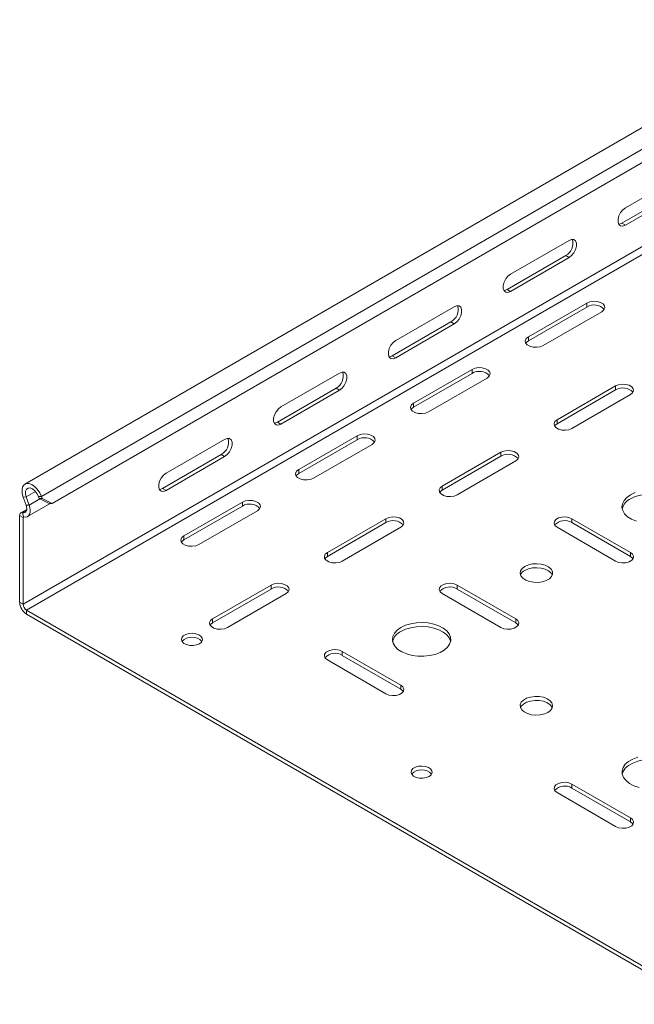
# Model space of a CAD drawing. Header units: millimetres. Extents: x -771 to 2233, y -1470 to 82.
# Tile 1 of 23: x -771 to -582, y -1385 to -1082. Entities that reach past the tile are written whole.
import ezdxf

# ---------------------------------------------------------------- set-up
doc = ezdxf.new("R2010")
doc.units = ezdxf.units.MM

msp = doc.modelspace()

# ---------------------------------------------------------------- linework, layer by layer
at = {"color": 7, "linetype": 'Continuous', "lineweight": 15}
for p, q in [((-521.67, -1081.98), (-769.16, -1224.85)), ((-517.5, -1090.37), (-760.75, -1230.79)), ((-584.3, -1139.87), (-566.27, -1129.46)), ((-567.33, -1134.15), (-585.36, -1144.56)), ((-566.27, -1134.76), (-584.3, -1145.17)), ((-619.65, -1160.28), (-601.62, -1149.87)), ((-602.68, -1154.56), (-620.71, -1164.97)), ((-601.62, -1155.17), (-619.65, -1165.58)), ((-596.14, -1169.16), (-614.17, -1179.57)), ((-655.01, -1180.69), (-636.98, -1170.28)), ((-596.14, -1170.38), (-614.17, -1180.79)), ((-609.58, -1182.22), (-591.55, -1171.81)), ((-638.04, -1174.97), (-656.07, -1185.38)), ((-636.98, -1175.58), (-655.01, -1185.99)), ((-631.5, -1189.57), (-649.53, -1199.98)), ((-690.36, -1201.1), (-672.33, -1190.69)), ((-631.5, -1190.79), (-649.53, -1201.2)), ((-644.93, -1202.63), (-626.9, -1192.22)), ((-673.39, -1195.38), (-691.42, -1205.79)), ((-672.33, -1195.99), (-690.36, -1206.4)), ((-587.3, -1194.67), (-605.33, -1205.08)), ((-587.3, -1195.89), (-605.33, -1206.3)), ((-600.74, -1207.73), (-582.71, -1197.32)), ((-725.72, -1221.51), (-707.69, -1211.1)), ((-666.85, -1209.98), (-684.88, -1220.39)), ((-666.85, -1211.2), (-684.88, -1221.61)), ((-680.29, -1223.04), (-662.26, -1212.63)), ((-708.75, -1215.79), (-726.78, -1226.2)), ((-707.69, -1216.4), (-725.72, -1226.81)), ((-622.66, -1215.08), (-640.69, -1225.49)), ((-622.66, -1216.3), (-640.69, -1226.71)), ((-636.09, -1228.14), (-618.06, -1217.73)), ((-769.72, -1228.86), (-768.82, -1231.32)), ((-768.78, -1228.82), (-767.88, -1231.29)), ((-764.8, -1229.32), (-765.04, -1228.68)), ((-764.8, -1229.32), (-763.87, -1229.28)), ((-761.68, -1230.83), (-764.8, -1229.32)), ((-763.87, -1229.28), (-764.1, -1228.64)), ((-763.87, -1229.28), (-760.75, -1230.79)), ((-768.62, -1232.64), (-770.42, -1233.69)), ((-768.38, -1234.85), (-761.4, -1230.82)), ((-760.75, -1230.79), (-761.68, -1230.83)), ((-702.21, -1230.39), (-720.24, -1240.8)), ((-702.21, -1231.61), (-720.24, -1242.02)), ((-770.8, -1234.51), (-770.8, -1261.21)), ((-769.74, -1235.12), (-769.74, -1261.82)), ((-715.64, -1243.45), (-697.61, -1233.04)), ((-658.01, -1235.49), (-676.04, -1245.9)), ((-582.71, -1245.9), (-600.74, -1235.49)), ((-658.01, -1236.71), (-676.04, -1247.12)), ((-671.45, -1248.55), (-653.42, -1238.14)), ((-605.33, -1238.14), (-587.3, -1248.55)), ((-582.71, -1247.12), (-600.74, -1236.71)), ((-693.37, -1255.9), (-711.4, -1266.31)), ((-618.06, -1266.31), (-636.09, -1255.9)), ((-693.37, -1257.13), (-711.4, -1267.53)), ((-706.8, -1268.96), (-688.77, -1258.55)), ((-640.69, -1258.55), (-622.66, -1268.96)), ((-618.06, -1267.53), (-636.09, -1257.13)), ((-768.68, -1263.66), (-560.79, -1383.67)), ((-768.68, -1264.88), (-560.79, -1384.89)), ((-653.42, -1286.72), (-671.45, -1276.31)), ((-653.42, -1287.94), (-671.45, -1277.54)), ((-676.04, -1278.96), (-658.01, -1289.37)), ((-582.71, -1327.54), (-600.74, -1317.13)), ((-605.33, -1319.78), (-587.3, -1330.19)), ((-582.71, -1328.76), (-600.74, -1318.36))]:
    msp.add_line(p, q, dxfattribs=at)
at = {"color": 7, "linetype": 'Continuous', "lineweight": 0}
for p, q in [((-516.61, -1085.77), (-764.1, -1228.64)), ((-521.19, -1120.78), (-768.68, -1263.66)), ((-545.99, -1132.65), (-769.74, -1261.82)), ((-584.3, -1145.17), (-585.36, -1144.56)), ((-601.62, -1155.17), (-602.68, -1154.56)), ((-619.65, -1165.58), (-620.71, -1164.97)), ((-596.14, -1170.38), (-596.14, -1169.16)), ((-636.98, -1175.58), (-638.04, -1174.97)), ((-614.17, -1180.79), (-614.17, -1179.57)), ((-655.01, -1185.99), (-656.07, -1185.38)), ((-631.5, -1190.79), (-631.5, -1189.57)), ((-672.33, -1195.99), (-673.39, -1195.38)), ((-587.3, -1195.89), (-587.3, -1194.67)), ((-649.53, -1201.2), (-649.53, -1199.98)), ((-605.33, -1206.3), (-605.33, -1205.08)), ((-690.36, -1206.4), (-691.42, -1205.79)), ((-666.85, -1211.2), (-666.85, -1209.98)), ((-707.69, -1216.4), (-708.75, -1215.79)), ((-622.66, -1216.3), (-622.66, -1215.08)), ((-684.88, -1221.61), (-684.88, -1220.39)), ((-725.72, -1226.81), (-726.78, -1226.2)), ((-640.69, -1226.71), (-640.69, -1225.49)), ((-768.78, -1228.82), (-769.72, -1228.86)), ((-765.91, -1227.16), (-768.78, -1228.82)), ((-764.62, -1229.4), (-767.88, -1231.29)), ((-764.1, -1228.64), (-765.04, -1228.68)), ((-768.82, -1231.32), (-767.88, -1231.29)), ((-702.21, -1231.61), (-702.21, -1230.39)), ((-769.74, -1235.12), (-770.8, -1234.51)), ((-768.68, -1232.93), (-769.88, -1233.63)), ((-769.58, -1234.97), (-769.88, -1233.63)), ((-769.51, -1234.99), (-769.74, -1235.12)), ((-658.01, -1236.71), (-658.01, -1235.49)), ((-600.74, -1236.71), (-600.74, -1235.49)), ((-720.24, -1242.02), (-720.24, -1240.8)), ((-676.04, -1247.12), (-676.04, -1245.9)), ((-582.71, -1247.12), (-582.71, -1245.9)), ((-693.37, -1257.13), (-693.37, -1255.9)), ((-636.09, -1257.13), (-636.09, -1255.9)), ((-770.8, -1261.21), (-769.74, -1261.82)), ((-768.68, -1263.66), (-768.68, -1264.88)), ((-711.4, -1267.53), (-711.4, -1266.31)), ((-618.06, -1267.53), (-618.06, -1266.31)), ((-671.45, -1277.54), (-671.45, -1276.31)), ((-653.42, -1287.94), (-653.42, -1286.72)), ((-600.74, -1318.36), (-600.74, -1317.13)), ((-582.71, -1328.76), (-582.71, -1327.54))]:
    msp.add_line(p, q, dxfattribs=at)
at = {"color": 7, "linetype": 'Continuous', "lineweight": 15, "flags": 128}
for points in [[(-584.3, -1145.17), (-585.08, -1145.47), (-585.77, -1145.41), (-586.29, -1145), (-586.56, -1144.29), (-586.56, -1143.37), (-586.29, -1142.34), (-585.77, -1141.34), (-585.08, -1140.48), (-584.3, -1139.87)], [(-585.36, -1144.56), (-586.14, -1144.85), (-586.36, -1144.87)], [(-601.62, -1149.87), (-600.84, -1149.57), (-600.14, -1149.63), (-599.63, -1150.04), (-599.36, -1150.75), (-599.36, -1151.67), (-599.63, -1152.7), (-600.14, -1153.7), (-600.84, -1154.56), (-601.62, -1155.17)], [(-619.65, -1165.58), (-620.44, -1165.88), (-621.13, -1165.82), (-621.64, -1165.41), (-621.92, -1164.7), (-621.92, -1163.78), (-621.64, -1162.75), (-621.13, -1161.75), (-620.44, -1160.89), (-619.65, -1160.28)], [(-620.71, -1164.97), (-621.5, -1165.26), (-621.72, -1165.28)], [(-591.55, -1171.81), (-590.9, -1171.28), (-590.61, -1170.65), (-590.7, -1170), (-591.18, -1169.41), (-591.98, -1168.95), (-593, -1168.67), (-594.13, -1168.61), (-595.22, -1168.78), (-596.14, -1169.16)], [(-636.98, -1170.28), (-636.19, -1169.98), (-635.5, -1170.05), (-634.99, -1170.45), (-634.71, -1171.16), (-634.71, -1172.09), (-634.99, -1173.11), (-635.5, -1174.11), (-636.19, -1174.97), (-636.98, -1175.58)], [(-655.01, -1185.99), (-655.79, -1186.29), (-656.49, -1186.23), (-657, -1185.82), (-657.27, -1185.11), (-657.27, -1184.19), (-657, -1183.16), (-656.49, -1182.16), (-655.79, -1181.3), (-655.01, -1180.69)], [(-614.17, -1179.57), (-614.82, -1180.1), (-615.11, -1180.73), (-615.01, -1181.38), (-614.54, -1181.97), (-613.74, -1182.43), (-612.72, -1182.71), (-611.59, -1182.76), (-610.5, -1182.59), (-609.58, -1182.22)], [(-614.17, -1180.79), (-614.82, -1181.32), (-614.95, -1181.51)], [(-656.07, -1185.38), (-656.85, -1185.68), (-657.07, -1185.69)], [(-672.33, -1190.69), (-671.55, -1190.39), (-670.85, -1190.46), (-670.34, -1190.87), (-670.07, -1191.57), (-670.07, -1192.5), (-670.34, -1193.52), (-670.85, -1194.52), (-671.55, -1195.38), (-672.33, -1195.99)], [(-626.9, -1192.22), (-626.25, -1191.69), (-625.96, -1191.06), (-626.06, -1190.41), (-626.54, -1189.82), (-627.33, -1189.36), (-628.36, -1189.08), (-629.48, -1189.02), (-630.57, -1189.19), (-631.5, -1189.57)], [(-582.71, -1197.32), (-582.06, -1196.79), (-581.77, -1196.16), (-581.87, -1195.51), (-582.34, -1194.92), (-583.14, -1194.46), (-584.16, -1194.18), (-585.29, -1194.13), (-586.38, -1194.3), (-587.3, -1194.67)], [(-690.36, -1206.4), (-691.15, -1206.7), (-691.84, -1206.64), (-692.35, -1206.23), (-692.63, -1205.52), (-692.63, -1204.6), (-692.35, -1203.57), (-691.84, -1202.57), (-691.15, -1201.71), (-690.36, -1201.1)], [(-649.53, -1199.98), (-650.18, -1200.51), (-650.47, -1201.14), (-650.37, -1201.79), (-649.89, -1202.38), (-649.09, -1202.84), (-648.07, -1203.12), (-646.95, -1203.17), (-645.86, -1203), (-644.93, -1202.63)], [(-649.53, -1201.2), (-650.18, -1201.73), (-650.3, -1201.92)], [(-605.33, -1205.08), (-605.98, -1205.61), (-606.27, -1206.24), (-606.17, -1206.89), (-605.7, -1207.48), (-604.9, -1207.94), (-603.88, -1208.22), (-602.75, -1208.27), (-601.66, -1208.11), (-600.74, -1207.73)], [(-691.42, -1205.79), (-692.21, -1206.09), (-692.43, -1206.1)], [(-605.33, -1206.3), (-605.98, -1206.84), (-606.11, -1207.02)], [(-707.69, -1211.1), (-706.9, -1210.8), (-706.21, -1210.87), (-705.7, -1211.28), (-705.42, -1211.98), (-705.42, -1212.91), (-705.7, -1213.93), (-706.21, -1214.93), (-706.9, -1215.79), (-707.69, -1216.4)], [(-662.26, -1212.63), (-661.61, -1212.1), (-661.32, -1211.47), (-661.41, -1210.82), (-661.89, -1210.23), (-662.69, -1209.77), (-663.71, -1209.49), (-664.84, -1209.44), (-665.93, -1209.6), (-666.85, -1209.98)], [(-618.06, -1217.73), (-617.41, -1217.2), (-617.12, -1216.57), (-617.22, -1215.92), (-617.7, -1215.33), (-618.5, -1214.87), (-619.52, -1214.59), (-620.64, -1214.54), (-621.73, -1214.71), (-622.66, -1215.08)], [(-684.88, -1220.39), (-685.53, -1220.92), (-685.82, -1221.55), (-685.72, -1222.2), (-685.25, -1222.79), (-684.45, -1223.25), (-683.43, -1223.53), (-682.3, -1223.58), (-681.21, -1223.41), (-680.29, -1223.04)], [(-725.72, -1226.81), (-726.5, -1227.11), (-727.2, -1227.05), (-727.71, -1226.64), (-727.98, -1225.93), (-727.98, -1225.01), (-727.71, -1223.98), (-727.2, -1222.98), (-726.5, -1222.12), (-725.72, -1221.51)], [(-684.88, -1221.61), (-685.53, -1222.15), (-685.66, -1222.33)], [(-764.1, -1228.64), (-764.64, -1227.49), (-765.36, -1226.44), (-766.2, -1225.57), (-767.1, -1224.97), (-767.99, -1224.67), (-768.79, -1224.7), (-769.44, -1225.06), (-769.88, -1225.72), (-770.08, -1226.62), (-770.02, -1227.7), (-769.72, -1228.86)], [(-765.04, -1228.68), (-765.49, -1227.74), (-766.12, -1226.93), (-766.84, -1226.34), (-767.57, -1226.04), (-768.22, -1226.07), (-768.71, -1226.41), (-768.98, -1227.04), (-769.01, -1227.88), (-768.78, -1228.82)], [(-726.78, -1226.2), (-727.57, -1226.5), (-727.78, -1226.51)], [(-640.69, -1225.49), (-641.34, -1226.02), (-641.63, -1226.65), (-641.53, -1227.3), (-641.05, -1227.89), (-640.26, -1228.35), (-639.23, -1228.63), (-638.11, -1228.68), (-637.02, -1228.52), (-636.09, -1228.14)], [(-640.69, -1226.71), (-641.34, -1227.25), (-641.46, -1227.43)], [(-581.29, -1227.48), (-582.71, -1228.14), (-583.86, -1228.96), (-584.7, -1229.89), (-585.2, -1230.9), (-585.34, -1231.95), (-585.11, -1232.99), (-584.52, -1233.99), (-583.6, -1234.89), (-582.38, -1235.67), (-580.91, -1236.29)], [(-567.41, -1232.43), (-567.41, -1232.38), (-567.83, -1231.36), (-568.59, -1230.41), (-569.66, -1229.56), (-571.02, -1228.85), (-572.58, -1228.32), (-574.31, -1227.98), (-576.11, -1227.85), (-577.93, -1227.93), (-579.68, -1228.22), (-581.29, -1228.7), (-582.71, -1229.37)], [(-768.82, -1231.32), (-768.67, -1231.83), (-768.61, -1232.31), (-768.64, -1232.74), (-768.75, -1233.11), (-768.94, -1233.4), (-769.2, -1233.58), (-769.52, -1233.66), (-769.88, -1233.63)], [(-767.88, -1231.29), (-767.65, -1232.09), (-767.55, -1232.86), (-767.59, -1233.56), (-767.77, -1234.15), (-768.08, -1234.61), (-768.49, -1234.91), (-769, -1235.03), (-769.58, -1234.97)], [(-697.61, -1233.04), (-696.96, -1232.51), (-696.67, -1231.88), (-696.77, -1231.23), (-697.25, -1230.64), (-698.05, -1230.18), (-699.07, -1229.9), (-700.19, -1229.85), (-701.28, -1230.01), (-702.21, -1230.39)], [(-769.88, -1233.63), (-770.07, -1233.6), (-770.25, -1233.62), (-770.41, -1233.68), (-770.54, -1233.77), (-770.65, -1233.91), (-770.73, -1234.08), (-770.78, -1234.28), (-770.8, -1234.51)], [(-769.58, -1234.97), (-769.62, -1234.97), (-769.64, -1234.97), (-769.67, -1234.98), (-769.69, -1235), (-769.71, -1235.02), (-769.73, -1235.05), (-769.73, -1235.08), (-769.74, -1235.12)], [(-653.42, -1238.14), (-652.77, -1237.61), (-652.48, -1236.98), (-652.58, -1236.33), (-653.05, -1235.74), (-653.85, -1235.28), (-654.87, -1235), (-656, -1234.95), (-657.09, -1235.12), (-658.01, -1235.49)], [(-600.74, -1235.49), (-601.66, -1235.12), (-602.75, -1234.95), (-603.88, -1235), (-604.9, -1235.28), (-605.7, -1235.74), (-606.17, -1236.33), (-606.27, -1236.98), (-605.98, -1237.61), (-605.33, -1238.14)], [(-720.24, -1240.8), (-720.89, -1241.33), (-721.18, -1241.96), (-721.08, -1242.61), (-720.6, -1243.2), (-719.8, -1243.66), (-718.78, -1243.94), (-717.66, -1243.99), (-716.57, -1243.82), (-715.64, -1243.45)], [(-720.24, -1242.02), (-720.89, -1242.56), (-721.01, -1242.74)], [(-676.04, -1245.9), (-676.69, -1246.43), (-676.98, -1247.06), (-676.89, -1247.71), (-676.41, -1248.3), (-675.61, -1248.76), (-674.59, -1249.04), (-673.46, -1249.1), (-672.37, -1248.93), (-671.45, -1248.55)], [(-676.04, -1247.12), (-676.69, -1247.66), (-676.82, -1247.84)], [(-587.3, -1248.55), (-586.38, -1248.93), (-585.29, -1249.1), (-584.16, -1249.04), (-583.14, -1248.76), (-582.34, -1248.3), (-581.87, -1247.71), (-581.77, -1247.06), (-582.06, -1246.43), (-582.71, -1245.9)], [(-581.93, -1247.84), (-582.06, -1247.66), (-582.71, -1247.12)], [(-614.15, -1249.71), (-615.23, -1250.19), (-616.06, -1250.81), (-616.56, -1251.54), (-616.69, -1252.33), (-616.46, -1253.1), (-615.88, -1253.81), (-614.98, -1254.4), (-613.85, -1254.83), (-612.55, -1255.07), (-611.19, -1255.1), (-609.86, -1254.91), (-608.68, -1254.53), (-607.71, -1253.97), (-607.05, -1253.29), (-606.72, -1252.52), (-606.77, -1251.74), (-607.18, -1250.99), (-607.93, -1250.33), (-608.96, -1249.81), (-610.19, -1249.48), (-611.53, -1249.34), (-612.88, -1249.42), (-614.15, -1249.71)], [(-606.81, -1252.84), (-607.18, -1252.21), (-607.93, -1251.55), (-608.96, -1251.04), (-610.19, -1250.7), (-611.53, -1250.57), (-612.88, -1250.65), (-614.15, -1250.94), (-615.23, -1251.41)], [(-688.77, -1258.55), (-688.12, -1258.02), (-687.83, -1257.39), (-687.93, -1256.74), (-688.41, -1256.15), (-689.21, -1255.69), (-690.23, -1255.41), (-691.35, -1255.36), (-692.44, -1255.53), (-693.37, -1255.9)], [(-636.09, -1255.9), (-637.02, -1255.53), (-638.11, -1255.36), (-639.23, -1255.41), (-640.26, -1255.69), (-641.05, -1256.15), (-641.53, -1256.74), (-641.63, -1257.39), (-641.34, -1258.02), (-640.69, -1258.55)], [(-711.4, -1266.31), (-712.05, -1266.84), (-712.34, -1267.47), (-712.24, -1268.12), (-711.76, -1268.71), (-710.97, -1269.17), (-709.94, -1269.45), (-708.82, -1269.51), (-707.73, -1269.34), (-706.8, -1268.96)], [(-711.4, -1267.53), (-712.05, -1268.07), (-712.17, -1268.25)], [(-652.01, -1268.3), (-653.42, -1268.96), (-654.57, -1269.78), (-655.41, -1270.71), (-655.91, -1271.72), (-656.05, -1272.77), (-655.82, -1273.81), (-655.23, -1274.81), (-654.31, -1275.71), (-653.09, -1276.49), (-651.62, -1277.11), (-649.96, -1277.55), (-648.19, -1277.79), (-646.37, -1277.82), (-644.58, -1277.63), (-642.89, -1277.24), (-641.37, -1276.66), (-640.08, -1275.92), (-639.08, -1275.04), (-638.4, -1274.07), (-638.08, -1273.03), (-638.13, -1271.98), (-638.54, -1270.96), (-639.3, -1270), (-640.37, -1269.15), (-641.73, -1268.45), (-643.3, -1267.92), (-645.02, -1267.58), (-646.82, -1267.44), (-648.64, -1267.52), (-650.39, -1267.81), (-652.01, -1268.3)], [(-638.12, -1273.25), (-638.13, -1273.21), (-638.54, -1272.18), (-639.3, -1271.23), (-640.37, -1270.38), (-641.73, -1269.67), (-643.3, -1269.14), (-645.02, -1268.8), (-646.82, -1268.67), (-648.64, -1268.75), (-650.39, -1269.04), (-652.01, -1269.52), (-653.42, -1270.19)], [(-622.66, -1268.96), (-621.73, -1269.34), (-620.64, -1269.51), (-619.52, -1269.45), (-618.5, -1269.17), (-617.7, -1268.71), (-617.22, -1268.12), (-617.12, -1267.47), (-617.41, -1266.84), (-618.06, -1266.31)], [(-617.29, -1268.25), (-617.41, -1268.07), (-618.06, -1267.53)], [(-716.34, -1274.32), (-715.47, -1273.96), (-714.84, -1273.46), (-714.54, -1272.87), (-714.58, -1272.25), (-714.97, -1271.68), (-715.66, -1271.21), (-716.58, -1270.89), (-717.63, -1270.76), (-718.69, -1270.84), (-719.65, -1271.11), (-720.41, -1271.55), (-720.88, -1272.1), (-721.01, -1272.71), (-720.79, -1273.32), (-720.24, -1273.85), (-719.43, -1274.25), (-718.43, -1274.47), (-717.36, -1274.5), (-716.34, -1274.32)], [(-671.45, -1276.31), (-672.37, -1275.94), (-673.46, -1275.77), (-674.59, -1275.82), (-675.61, -1276.1), (-676.41, -1276.56), (-676.89, -1277.15), (-676.98, -1277.8), (-676.69, -1278.43), (-676.04, -1278.96)], [(-658.01, -1289.37), (-657.09, -1289.75), (-656, -1289.92), (-654.87, -1289.86), (-653.85, -1289.58), (-653.05, -1289.12), (-652.58, -1288.53), (-652.48, -1287.88), (-652.77, -1287.25), (-653.42, -1286.72)], [(-652.64, -1288.66), (-652.77, -1288.48), (-653.42, -1287.94)], [(-609.25, -1295.56), (-608.16, -1295.09), (-607.34, -1294.46), (-606.84, -1293.73), (-606.7, -1292.95), (-606.93, -1292.17), (-607.52, -1291.46), (-608.41, -1290.87), (-609.55, -1290.44), (-610.85, -1290.2), (-612.21, -1290.18), (-613.53, -1290.36), (-614.72, -1290.75), (-615.68, -1291.3), (-616.35, -1291.99), (-616.67, -1292.75), (-616.62, -1293.54), (-616.21, -1294.29), (-615.47, -1294.94), (-614.44, -1295.46), (-613.21, -1295.8), (-611.87, -1295.93), (-610.51, -1295.85), (-609.25, -1295.56)], [(-606.81, -1293.66), (-606.93, -1293.4), (-607.52, -1292.69), (-608.41, -1292.1), (-609.55, -1291.67), (-610.85, -1291.43), (-612.21, -1291.4), (-613.53, -1291.59), (-614.72, -1291.97), (-615.68, -1292.53), (-616.35, -1293.21), (-616.58, -1293.66)], [(-645.63, -1315.14), (-644.75, -1314.78), (-644.13, -1314.28), (-643.83, -1313.69), (-643.87, -1313.07), (-644.26, -1312.5), (-644.95, -1312.03), (-645.87, -1311.71), (-646.92, -1311.58), (-647.98, -1311.66), (-648.94, -1311.93), (-649.7, -1312.37), (-650.17, -1312.92), (-650.3, -1313.53), (-650.08, -1314.14), (-649.53, -1314.67), (-648.72, -1315.07), (-647.72, -1315.29), (-646.65, -1315.32), (-645.63, -1315.14)], [(-580.51, -1308.85), (-582.03, -1309.43), (-583.32, -1310.17), (-584.32, -1311.05), (-585, -1312.03), (-585.32, -1313.06), (-585.27, -1314.11), (-584.86, -1315.14), (-584.1, -1316.09), (-583.02, -1316.94), (-581.67, -1317.64), (-580.1, -1318.18)], [(-567.41, -1314.07), (-567.58, -1313.51), (-568.16, -1312.51), (-569.09, -1311.61), (-570.31, -1310.83), (-571.78, -1310.2), (-573.43, -1309.77), (-575.21, -1309.53), (-577.03, -1309.5), (-578.82, -1309.69), (-580.51, -1310.08), (-582.03, -1310.66), (-583.32, -1311.4), (-584.32, -1312.28), (-585, -1313.25), (-585.28, -1314.07)], [(-600.74, -1317.13), (-601.66, -1316.76), (-602.75, -1316.59), (-603.88, -1316.65), (-604.9, -1316.92), (-605.7, -1317.38), (-606.17, -1317.97), (-606.27, -1318.62), (-605.98, -1319.25), (-605.33, -1319.78)], [(-587.3, -1330.19), (-586.38, -1330.57), (-585.29, -1330.74), (-584.16, -1330.68), (-583.14, -1330.4), (-582.34, -1329.94), (-581.87, -1329.35), (-581.77, -1328.7), (-582.06, -1328.07), (-582.71, -1327.54)], [(-581.93, -1329.48), (-582.06, -1329.3), (-582.71, -1328.76)]]:
    msp.add_lwpolyline(points, dxfattribs=at)
at = {"color": 7, "linetype": 'Continuous', "lineweight": 15}
for centre, radius, start, end in [((-604.73, -1150.79), 4.29, 298.4614, 16.699), ((-640.08, -1171.2), 4.29, 298.4613, 16.699), ((-593.9, -1174.04), 4.29, 43.3121, 121.5353), ((-675.44, -1191.61), 4.29, 298.4609, 16.6995), ((-629.25, -1194.45), 4.29, 43.3126, 121.535), ((-585.06, -1199.55), 4.29, 43.3125, 121.5351), ((-710.79, -1212.02), 4.29, 298.4609, 16.6993), ((-664.61, -1214.86), 4.29, 43.3125, 121.535), ((-620.41, -1219.96), 4.29, 43.3123, 121.5356), ((-580.69, -1233.68), 4.76, 115.1119, 164.7905), ((-699.96, -1235.27), 4.29, 43.3134, 121.5344), ((-655.77, -1240.37), 4.29, 43.3123, 121.5352), ((-602.98, -1240.37), 4.29, 58.465, 136.6875), ((-614.03, -1253.9), 2.77, 115.7916, 157.4217), ((-691.12, -1260.78), 4.29, 43.3131, 121.5344), ((-638.34, -1260.78), 4.29, 58.4654, 136.6871), ((-766.19, -1261), 4.61, 182.6061, 237.3944), ((-767.43, -1261.71), 2.31, 182.6053, 237.3949), ((-717.76, -1276.09), 4.18, 42.7188, 137.2812), ((-651.4, -1274.5), 4.76, 115.1131, 164.789), ((-673.69, -1281.2), 4.29, 58.466, 136.6865), ((-647.05, -1316.91), 4.18, 42.7188, 137.2812), ((-602.98, -1322.02), 4.29, 58.4655, 136.6873)]:
    msp.add_arc(centre, radius, start, end, dxfattribs=at)

doc.saveas('drawing.dxf')
